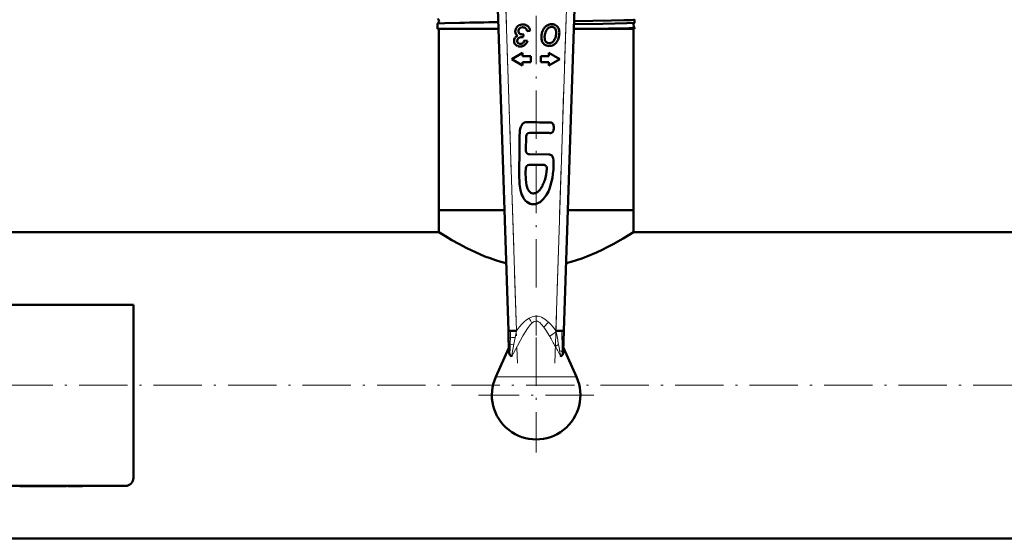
# Model space of a CAD drawing. Extents: x -1438 to 1837, y -1673 to 612.
# Tile 11 of 95: x 169 to 413, y -1668 to -1539. Entities that reach past the tile are written whole.
import ezdxf

# ---------------------------------------------------------------- set-up
doc = ezdxf.new("R2010")
doc.units = 0
doc.linetypes.add('DASHDOT', pattern=[18.5, 12, -3, 0.5, -3])

msp = doc.modelspace()

# ---------------------------------------------------------------- linework, layer by layer
at = {"color": 7, "linetype": 'DASHDOT', "lineweight": 18}
for p, q in [((289.03, -1528.4), (292.15, -1624.63)), ((301.43, -1624.63), (304.55, -1528.4)), ((296.79, -1605.84), (296.79, -1533.19)), ((296.79, -1618.27), (296.79, -1646.87)), ((472.79, -1630.12), (-199.21, -1630.12)), ((311.09, -1632.57), (282.49, -1632.57))]:
    msp.add_line(p, q, dxfattribs=at)
at = {"color": 7, "lineweight": 50}
for p, q in [((287.29, -1536.53), (289.89, -1616.63)), ((303.69, -1616.63), (306.29, -1536.53)), ((272.33, -1540.24), (272.34, -1540.24)), ((272.33, -1541.57), (272.33, -1540.24)), ((321.25, -1540), (321.25, -1539.25)), ((321.25, -1540.01), (321.25, -1540)), ((277.84, -1541.57), (272.33, -1541.57)), ((272.64, -1586.57), (272.64, -1541.57)), ((287.46, -1541.57), (277.84, -1541.57)), ((292.4, -1542.11), (292.41, -1542.05)), ((294.55, -1542.1), (295.31, -1542.04)), ((308.53, -1541.57), (306.12, -1541.57)), ((321.25, -1541.57), (308.53, -1541.57)), ((320.94, -1586.57), (320.94, -1541.57)), ((321.25, -1541.23), (321.25, -1541.23)), ((321.25, -1541.57), (321.25, -1541.23)), ((292.31, -1545.07), (292.27, -1545.03)), ((293.36, -1543.6), (293.45, -1543.6)), ((293.56, -1543.61), (293.69, -1542.92)), ((294.63, -1544.53), (293.89, -1544.44)), ((293.43, -1547.52), (290.74, -1549.07)), ((293.43, -1548.34), (293.43, -1547.52)), ((299.95, -1547.52), (299.95, -1548.34)), ((302.64, -1549.07), (299.95, -1547.52)), ((290.74, -1549.07), (293.43, -1550.62)), ((295.43, -1548.34), (293.43, -1548.34)), ((293.43, -1549.8), (295.43, -1549.8)), ((293.43, -1550.62), (293.43, -1549.8)), ((295.43, -1549.8), (295.43, -1548.34)), ((297.95, -1548.34), (297.95, -1549.8)), ((299.95, -1548.34), (297.95, -1548.34)), ((297.95, -1549.8), (299.95, -1549.8)), ((299.95, -1550.62), (302.64, -1549.07)), ((299.95, -1549.8), (299.95, -1550.62)), ((294.27, -1571.83), (294.3, -1568.25)), ((295.19, -1567.38), (300.05, -1567.42)), ((299.94, -1572.76), (295.13, -1572.72)), ((295.08, -1575.32), (298.59, -1575.36)), ((278.08, -1586.57), (272.64, -1586.57)), ((288.92, -1586.57), (272.64, -1586.57)), ((272.64, -1592.07), (272.64, -1586.57)), ((288.92, -1586.57), (278.08, -1586.57)), ((320.94, -1586.57), (304.67, -1586.57)), ((320.94, -1586.57), (304.67, -1586.57)), ((320.94, -1592.07), (320.94, -1586.57)), ((272.64, -1592.07), (150.24, -1592.07)), ((416.79, -1592.07), (320.94, -1592.07)), ((196.79, -1610.12), (112.79, -1610.12)), ((196.79, -1653.12), (196.79, -1610.12)), ((290.46, -1616.61), (289.89, -1616.63)), ((289.89, -1616.63), (289.95, -1618.54)), ((289.95, -1618.54), (290.01, -1620.42)), ((291.89, -1616.56), (290.46, -1616.61)), ((303.11, -1616.61), (301.69, -1616.56)), ((303.69, -1616.63), (303.11, -1616.61)), ((303.53, -1621.71), (303.69, -1616.63)), ((290.03, -1620.81), (286.76, -1628.05)), ((290.01, -1620.42), (290.06, -1621.71)), ((306.82, -1628.05), (303.56, -1620.81)), ((114.79, -1655.12), (194.79, -1655.12)), ((168.55, -1655.12), (168.55, -1655.22)), ((168.55, -1655.22), (173.12, -1655.22)), ((173.12, -1655.12), (173.12, -1655.22)), ((175.58, -1655.22), (173.12, -1655.22)), ((175.58, -1655.12), (175.58, -1655.22)), ((176.3, -1655.22), (175.58, -1655.22)), ((176.3, -1655.12), (176.3, -1655.22)), ((176.3, -1655.22), (179.24, -1655.22)), ((179.24, -1655.12), (179.24, -1655.22)), ((179.9, -1655.22), (179.24, -1655.22)), ((179.9, -1655.12), (179.9, -1655.22)), ((180.16, -1655.22), (179.9, -1655.22)), ((180.16, -1655.12), (180.16, -1655.22)), ((180.53, -1655.12), (180.53, -1655.22)), ((181.84, -1655.22), (180.53, -1655.22)), ((181.84, -1655.12), (181.84, -1655.22)), ((182.86, -1655.22), (181.84, -1655.22)), ((182.86, -1655.12), (182.86, -1655.22)), ((184.17, -1655.22), (182.86, -1655.22)), ((184.17, -1655.12), (184.17, -1655.22)), ((416.79, -1668.17), (-143.21, -1668.17))]:
    msp.add_line(p, q, dxfattribs=at)
at = {"color": 7, "lineweight": 18}
for p, q in [((289.29, -1536.47), (291.89, -1616.56)), ((301.69, -1616.56), (304.29, -1536.47)), ((299.82, -1614.41), (298.67, -1615.65)), ((301.74, -1616.83), (301.69, -1616.56)), ((302.35, -1619.98), (301.55, -1620.48)), ((303.3, -1622.55), (303.28, -1621.82)), ((296.79, -1628.05), (286.76, -1628.05)), ((306.82, -1628.05), (296.79, -1628.05))]:
    msp.add_line(p, q, dxfattribs=at)
at = {"color": 7, "linetype": 'DASHDOT', "lineweight": 18, "ltscale": 0.416748}
msp.add_line((296.79, -1612.77), (296.79, -1629.44), dxfattribs=at)
at = {"color": 7, "linetype": 'DASHDOT', "lineweight": 18, "ltscale": 0.003015}
for p, q in [((169.83, -1655.11), (169.83, -1655.23)), ((173.13, -1655.11), (173.13, -1655.23))]:
    msp.add_line(p, q, dxfattribs=at)
at = {"color": 7, "lineweight": 50}
for points in [[(272.34, -1540.24), (272.34, -1540.23), (272.37, -1540.22), (272.54, -1540.2), (274.15, -1540.12), (277.84, -1540.03)], [(306.16, -1540.38), (313.36, -1540.27), (319.29, -1540.13), (320.98, -1540.05), (321.2, -1540.02), (321.24, -1540.01), (321.25, -1540.01)], [(306.19, -1539.62), (315.47, -1539.47), (318.6, -1539.4), (320.4, -1539.34), (320.94, -1539.3), (321.22, -1539.27), (321.24, -1539.26), (321.25, -1539.26), (321.25, -1539.26), (321.25, -1539.25)], [(308.53, -1541.57), (314.75, -1541.47), (319.77, -1541.34), (321, -1541.28), (321.22, -1541.25), (321.24, -1541.24), (321.25, -1541.24), (321.25, -1541.23), (321.25, -1541.23)], [(294.25, -1564.76), (293.9, -1564.85), (293.74, -1564.93), (293.51, -1565.1), (293.31, -1565.31), (293.12, -1565.6), (292.97, -1565.92), (292.84, -1566.36), (292.76, -1566.81), (292.7, -1567.27), (292.69, -1568.01)], [(294.91, -1564.75), (294.47, -1564.74), (294.25, -1564.76)], [(300.92, -1565.09), (300.79, -1564.96), (300.62, -1564.85), (300.37, -1564.8)], [(300.45, -1567.42), (300.68, -1567.35), (300.87, -1567.2), (300.94, -1567.1)], [(301.12, -1565.48), (301.01, -1565.21), (300.92, -1565.09)], [(300.94, -1567.1), (301.06, -1566.91), (301.13, -1566.7), (301.21, -1566.31)], [(301.21, -1566.31), (301.21, -1565.89), (301.12, -1565.48)], [(292.69, -1568.01), (292.63, -1573), (292.61, -1575.94), (292.6, -1578.26)], [(300.63, -1579.49), (300.82, -1578.55), (300.95, -1577.6), (301.06, -1576.47), (301.11, -1575.31), (301.11, -1574.53), (301.08, -1574.14), (301.01, -1573.69), (300.95, -1573.48), (300.86, -1573.26), (300.72, -1573.05), (300.56, -1572.91), (300.36, -1572.81), (300.14, -1572.77), (299.94, -1572.76)], [(294.39, -1580.27), (294.31, -1579.81), (294.22, -1578.9), (294.18, -1577.26), (294.2, -1576.18)], [(299.45, -1576.31), (299.26, -1577.72), (299.08, -1578.56), (298.92, -1579.11)], [(292.6, -1578.26), (292.62, -1579.54), (292.66, -1580.18)], [(292.66, -1580.18), (292.79, -1581.14), (292.89, -1581.62)], [(292.89, -1581.62), (293.06, -1582.29), (293.17, -1582.61), (293.37, -1583.08)], [(294.97, -1581.82), (294.81, -1581.58), (294.59, -1581.06)], [(295.45, -1582.27), (295.27, -1582.15), (294.97, -1581.82)], [(299.39, -1582.76), (299.82, -1581.95), (300.1, -1581.26)], [(300.1, -1581.26), (300.31, -1580.68), (300.63, -1579.49)], [(293.37, -1583.08), (293.68, -1583.65), (293.87, -1583.92), (294.18, -1584.3), (294.44, -1584.54)], [(297.19, -1584.9), (297.53, -1584.72), (297.75, -1584.59), (298.16, -1584.28)], [(298.16, -1584.28), (298.62, -1583.82), (298.9, -1583.48), (299.39, -1582.76)], [(294.44, -1584.54), (294.87, -1584.82), (295.34, -1585.03)], [(289.34, -1599.79), (288.01, -1599.43), (286.7, -1599.03), (285.36, -1598.57), (284.06, -1598.08), (281.71, -1597.07), (279.55, -1596.03), (277.57, -1594.99), (275.84, -1594.02), (274.26, -1593.07), (272.64, -1592.07)], [(320.94, -1592.07), (318.39, -1593.63), (315.91, -1595.05), (314.45, -1595.82), (313.15, -1596.47), (311.77, -1597.12), (309.41, -1598.12), (308.11, -1598.61), (306.77, -1599.07), (305.52, -1599.45), (304.24, -1599.79)], [(290.69, -1623.03), (290.68, -1623.02), (290.64, -1622.99), (290.42, -1622.76), (290.28, -1622.55)], [(303.3, -1622.55), (303.03, -1622.9), (302.91, -1623.01), (302.9, -1623.02), (302.89, -1623.03)]]:
    msp.add_lwpolyline(points, dxfattribs=at)
at = {"color": 7, "lineweight": 18}
for points in [[(295.04, -1613.43), (294.38, -1613.88), (293.79, -1614.39), (293.24, -1614.93), (292.65, -1615.6), (291.89, -1616.56)], [(299.82, -1614.41), (299.43, -1614.07), (298.97, -1613.71), (298.53, -1613.43), (298.11, -1613.21), (297.7, -1613.06), (297.29, -1612.96), (296.87, -1612.92), (296.45, -1612.94), (295.8, -1613.09), (295.2, -1613.35), (295.04, -1613.43)], [(295.75, -1614.67), (295.31, -1615.14), (294.65, -1616.02), (293.5, -1617.86), (292.12, -1620.33), (290.69, -1623.03)], [(298.67, -1615.65), (298.15, -1614.99), (297.68, -1614.53), (297.39, -1614.33), (297.12, -1614.21), (296.72, -1614.16), (296.32, -1614.27), (295.9, -1614.54), (295.75, -1614.67)], [(300.16, -1617.99), (299.18, -1616.4), (298.67, -1615.65)], [(301.69, -1616.56), (301.1, -1615.8), (300.46, -1615.06), (299.82, -1614.41)], [(289.95, -1618.54), (289.95, -1618.53), (289.97, -1618.51), (290, -1618.48), (290.09, -1618.43), (290.4, -1618.35)], [(290.4, -1618.35), (290.76, -1618.29), (291.57, -1618.22)], [(290.01, -1620.42), (290.03, -1620.34), (290.17, -1620.2), (290.34, -1620.11)], [(290.34, -1620.11), (290.61, -1620.01), (291.26, -1619.87)], [(291.26, -1619.87), (290.85, -1622.12), (290.73, -1622.83), (290.69, -1623.03)], [(303.28, -1621.82), (302.99, -1621.64), (302.62, -1621.49)]]:
    msp.add_lwpolyline(points, dxfattribs=at)
at = {"color": 7, "lineweight": 50}
for centre, radius, start, end in [((271.93, -1539.61), 0.744, 352.7338, 56.57), ((271.93, -1539.62), 0.742, 303.375, 352.8545), ((308.08, -3125.74), 1586, 90.7469, 91.09248), ((321.67, -1540.61), 0.744, 125.0164, 183.833), ((293.29, -1542.17), 1.68, 158.2315, 180.021), ((293.19, -1542.17), 1.59, 180.021, 187.9721), ((292.89, -1542.21), 1.28, 187.9721, 196.8187), ((292.78, -1542.25), 1.16, 196.8187, 216.8441), ((293.44, -1542.23), 1.85, 137.4422, 158.2315), ((293.11, -1541.93), 1.4, 113.6304, 137.4422), ((293.46, -1542.11), 1.05, 180.021, 196.9753), ((293.4, -1542.1), 0.995, 155.9154, 177.4307), ((293.04, -1542.23), 0.618, 196.9753, 219.1737), ((293.28, -1542.04), 0.864, 132.8032, 155.9154), ((293.41, -1542.61), 2.14, 94.4101, 113.6304), ((293.11, -1542.18), 0.707, 219.1737, 238.618), ((293.36, -1542.12), 0.974, 121.3906, 132.8032), ((293.35, -1542.12), 0.968, 109.9406, 121.3906), ((293.38, -1542.19), 1.05, 99.3049, 109.9406), ((293.43, -1542.51), 1.37, 90.021, 99.3049), ((293.46, -1543.25), 2.78, 92.1494, 94.4101), ((293.47, -1543.6), 3.14, 90.021, 92.1494), ((293.43, -1542.57), 1.43, 71.5916, 90.021), ((293.47, -1542.95), 2.49, 73.5785, 90.021), ((293.6, -1542.04), 0.875, 48.0024, 71.5916), ((293.76, -1541.97), 1.47, 52.1297, 73.5785), ((293.57, -1542.08), 0.927, 26.6644, 48.0024), ((292.92, -1542.41), 1.66, 10.7526, 26.6644), ((293.77, -1541.95), 1.44, 27.9918, 52.1297), ((292.78, -1542.48), 2.56, 9.9462, 27.9918), ((302.65, -1543.63), 4.55, 168.7848, 179.924), ((302.08, -1543.52), 3.98, 156.8653, 168.7848), ((301.25, -1543.16), 3.07, 141.626, 156.8653), ((300.67, -1542.7), 2.33, 124.1102, 141.626), ((302.75, -1543.76), 3.87, 164.0848, 171.515), ((302.47, -1543.62), 3.56, 159.1418, 164.9197), ((302.07, -1543.47), 3.14, 152.9844, 159.1418), ((301.5, -1543.18), 2.5, 145.2851, 152.9844), ((300.86, -1542.99), 2.68, 116.3172, 124.1102), ((301.29, -1543.04), 2.25, 137.1586, 145.2851), ((300.9, -1542.68), 1.72, 126.5931, 137.1586), ((300.67, -1542.6), 2.24, 107.7982, 116.3172), ((300.65, -1542.33), 1.29, 114.3941, 126.5931), ((300.64, -1542.49), 2.13, 98.8623, 107.7982), ((300.69, -1542.43), 1.39, 108.6933, 114.3941), ((300.64, -1542.28), 1.23, 102.6353, 108.6933), ((300.64, -1542.49), 2.13, 89.924, 98.8623), ((300.63, -1542.23), 1.18, 96.3311, 102.6353), ((300.63, -1542.19), 1.15, 89.924, 96.3311), ((300.63, -1542.27), 1.22, 84.1567, 89.924), ((300.64, -1542.59), 2.23, 82.8807, 89.924), ((300.64, -1542.11), 1.06, 77.9682, 84.1567), ((300.66, -1542.01), 0.962, 58.2264, 77.9682), ((300.67, -1542.33), 1.97, 75.3803, 82.8807), ((300.68, -1542.27), 1.91, 67.6508, 75.3803), ((300.58, -1542.15), 1.13, 15.9233, 58.2264), ((300.67, -1542.29), 1.93, 59.9657, 67.6508), ((300.78, -1542.1), 1.71, 43.0364, 59.9657), ((299.22, -1542.54), 2.54, 359.924, 15.9233), ((298.7, -1542.54), 3.06, 352.5105, 359.924), ((300.73, -1542.15), 1.79, 26.4763, 43.0364), ((300.46, -1542.29), 2.08, 12.1342, 26.4763), ((297.85, -1542.45), 4.71, 342.0791, 359.924), ((299.69, -1542.45), 2.87, 359.924, 12.1342), ((321.67, -1540.62), 0.743, 183.7214, 235.0316), ((293.02, -1544.59), 1.71, 164.995, 181.7475), ((292.92, -1544.6), 1.6, 181.7475, 183.5317), ((292.63, -1544.61), 1.31, 183.5317, 205.2295), ((292.58, -1544.47), 1.25, 147.4213, 164.995), ((292.49, -1544.68), 1.16, 205.2295, 228.3036), ((292.62, -1544.5), 1.3, 130.4133, 147.4213), ((293, -1544.95), 1.89, 116.3295, 130.4133), ((292.97, -1542.1), 1.41, 216.8441, 234.9974), ((293.35, -1544.53), 1.24, 172.9701, 180.021), ((293.07, -1544.53), 0.97, 180.021, 198.3964), ((293.04, -1544.49), 0.93, 164.8128, 172.9701), ((292.89, -1544.45), 0.777, 145.9473, 164.8128), ((292.66, -1544.67), 0.532, 198.3964, 223.2879), ((292.86, -1544.43), 0.743, 126.6588, 145.9473), ((292.67, -1544.65), 0.557, 228.4976, 242.1451), ((292.78, -1544.45), 0.777, 242.1451, 253.6908), ((292.94, -1544.54), 0.876, 114.0681, 126.6588), ((292.84, -1544.26), 0.985, 253.6908, 262.8787), ((293.13, -1544.97), 1.35, 103.9438, 114.0681), ((293.1, -1542.2), 0.679, 238.618, 258.469), ((293.23, -1545.36), 1.76, 96.0854, 103.9438), ((293.26, -1541.39), 1.51, 258.469, 263.1053), ((293.36, -1546.55), 2.95, 90.021, 96.0854), ((293.49, -1539.51), 3.4, 263.1053, 266.194), ((292.91, -1544.1), 1.15, 283.1029, 289.5545), ((293.58, -1538.12), 4.8, 266.194, 268.3873), ((292.88, -1544), 1.25, 289.5545, 295.7376), ((293.21, -1544.69), 0.489, 295.7376, 325.8259), ((293.69, -1534.27), 8.64, 268.3873, 270.021), ((293.35, -1545.72), 2.11, 85.8514, 87.2078), ((293.34, -1545.83), 2.22, 84.529, 85.8514), ((291.44, -1543.49), 2.63, 325.8259, 338.6916), ((291.38, -1543.33), 3.47, 326.3342, 339.6979), ((301.11, -1543.63), 3.02, 179.924, 198.1127), ((299.99, -1543.99), 1.84, 198.1127, 221.5011), ((301.91, -1543.63), 3.02, 171.515, 179.924), ((301.27, -1543.63), 2.38, 179.924, 196.3019), ((300.13, -1543.96), 1.2, 196.3019, 219.4887), ((300.1, -1543.99), 1.16, 219.4887, 237.4405), ((299.99, -1544.17), 0.942, 237.4405, 257.3748), ((300.01, -1544.09), 1.02, 257.3748, 263.8593), ((300.02, -1543.94), 1.17, 263.8593, 269.924), ((300.02, -1543.74), 1.37, 269.924, 277.756), ((300.04, -1543.88), 1.23, 277.756, 286.0127), ((300.04, -1543.89), 1.22, 286.0127, 294.3724), ((300.01, -1543.83), 1.29, 294.3724, 302.4893), ((299.87, -1543.61), 1.55, 302.4893, 315.8813), ((299.27, -1543.02), 2.4, 315.8813, 326.6475), ((299.95, -1543.51), 2.33, 302.3253, 320.7666), ((299.26, -1543.01), 2.41, 326.6475, 337.419), ((298.59, -1542.74), 3.13, 337.419, 346.8649), ((296.51, -1542.25), 5.27, 346.8649, 352.5105), ((299.16, -1542.87), 3.33, 320.8226, 342.0791), ((292.54, -1544.62), 1.24, 228.3036, 240.6248), ((292.64, -1544.44), 1.44, 240.6248, 252.0423), ((292.72, -1544.22), 1.68, 252.0423, 261.8925), ((292.83, -1543.44), 2.47, 261.8925, 270.021), ((292.92, -1543.62), 1.63, 262.8787, 270.021), ((292.83, -1543.25), 2.66, 270.021, 277.0645), ((292.92, -1544.1), 1.15, 270.021, 276.5352), ((292.92, -1544.12), 1.13, 276.5352, 283.1029), ((292.91, -1543.95), 1.95, 277.0645, 285.2979), ((292.98, -1544.18), 1.71, 285.2979, 294.6255), ((293.08, -1544.4), 1.47, 294.6255, 304.7057), ((293.15, -1544.51), 1.33, 304.7057, 326.3342), ((300.02, -1543.97), 1.88, 221.5011, 226.7792), ((299.91, -1544.09), 1.71, 226.7792, 232.3065), ((299.84, -1544.17), 1.61, 232.3065, 252.3526), ((299.99, -1543.71), 2.09, 252.3526, 269.924), ((299.99, -1543.07), 2.73, 269.924, 276.047), ((300.04, -1543.49), 2.3, 276.047, 282.7073), ((300.09, -1543.74), 2.06, 282.7073, 302.3253), ((279.73, -3558.85), 1994.16, 89.40701, 89.56389), ((295.18, -1568.26), 0.876, 89.6205, 179.3826), ((300.26, -1566.38), 1.06, 258.6736, 280.2781), ((295.14, -1571.84), 0.876, 179.3521, 269.4971), ((295.07, -1576.2), 0.876, 89.4971, 178.4578), ((298.58, -1576.23), 0.876, 355.1599, 89.4971), ((290.31, -1576.48), 9, 334.1149, 342.9813), ((300.72, -1579.08), 6.45, 190.5999, 197.8527), ((294.97, -1579.25), 3.57, 311.977, 325.3143), ((292.72, -1577.67), 6.32, 325.1932, 334.3402), ((296.07, -1581.15), 1.28, 241.3442, 267.6924), ((296.08, -1580.79), 1.65, 267.7688, 294.9551), ((295.81, -1580.17), 2.32, 294.5002, 311.7105), ((296.09, -1582.48), 2.66, 253.5291, 277.3831), ((295.98, -1582.17), 2.98, 278.6456, 293.8791), ((291.81, -1621.69), 1.75, 180.6545, 209.2855), ((301.88, -1621.73), 1.64, 329.9792, 348.0146), ((301.52, -1621.66), 2.01, 347.9968, 358.4294), ((296.79, -1632.57), 11, 155.7313, 24.2687), ((194.79, -1653.12), 2, 269.9994, 359.9994)]:
    msp.add_arc(centre, radius, start, end, dxfattribs=at)
at = {"color": 7, "lineweight": 18}
for centre, radius, start, end in [((247.67, -1641.54), 55.08, 29.1961, 30.676), ((529.3, -1626.68), 239.05, 178.003, 178.4239), ((429.46, -1622.92), 139.14, 177.4014, 178.1201), ((486.27, -1655.55), 198.25, 169.1451, 169.6325), ((530.84, -1663.98), 243.61, 168.7756, 169.1718), ((380.78, -1725.97), 134.75, 125.9115, 126.7472), ((225.25, -1661.35), 86.56, 28.1725, 30.0607), ((61.52, -1664.2), 244.86, 10.4042, 11.1552), ((48.97, -1627.42), 254.38, 1.2616, 2.4369), ((611.08, -1629.22), 320.87, 178.3725, 178.8091), ((151.38, -1701.16), 170.47, 27.2803, 28.2459), ((40.67, -1668.26), 266.09, 10.1219, 10.453), ((120.53, -1654.09), 184.99, 9.6674, 10.1494), ((302.88, -1622.35), 0.657, 24.3372, 52.6192)]:
    msp.add_arc(centre, radius, start, end, dxfattribs=at)

doc.saveas('drawing.dxf')
